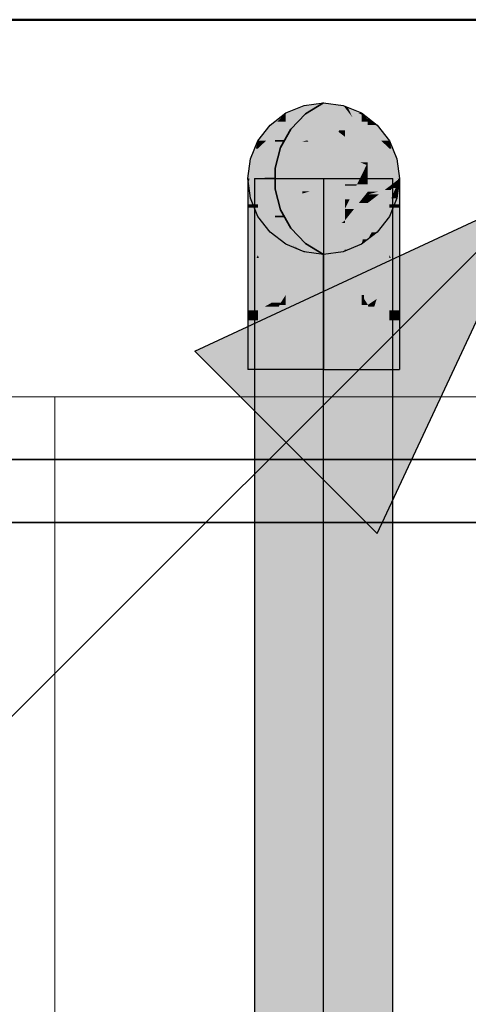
# Model space of a CAD drawing. Extents: x -132 to 668, y -61 to 533.
# Tile 38 of 256: x 37.47 to 41.04, y 160.05 to 167.88. Entities that reach past the tile are written whole.
import ezdxf
from ezdxf.lldxf.tags import DXFTag

# ---------------------------------------------------------------- set-up
doc = ezdxf.new("R2010")
doc.units = 0
doc.linetypes.add('_Hiddenline_', pattern=[3, 2, -1])
doc.layers.get('0').update_dxf_attribs({"lineweight": 5})
for name, color, linetype, lineweight in [('0-Shading', 7, 'Continuous', 5), ('5_EG-BESTAND', 7, 'Continuous', 25), ('5_EG-HLSE', 7, 'Continuous', 25), ('5_EG-NEU', 7, 'Continuous', 25)]:
    doc.layers.add(name, color=color, linetype=linetype, lineweight=lineweight)
for name, color, linetype, lineweight, true_color in [('A_Vorwand', 1, 'Continuous', 35, 0xff0000), ('S_Kaltwasser-EG', 7, 'Continuous', 25, 0x005e00), ('S_Warmwasser-OG', 1, 'Continuous', 25, 0xff0000), ('S_Warmwasser-OG-Shading', 1, 'Continuous', 25, 0xff0000), ('X_Geometrie-A07AMLO61N', 3, 'Continuous', 50, 0x00ff00)]:
    doc.layers.add(name, color=color, linetype=linetype, lineweight=lineweight, true_color=true_color)
tags = doc.linetypes.add('STRICHPUNKT2', pattern=[12.7, 6.35, -3.175, 0, -3.175]).pattern_tags.tags
tags[10:11] = [DXFTag(74, 4), DXFTag(75, 0), DXFTag(340, '0'), DXFTag(46, 0.0), DXFTag(50, 0.0), DXFTag(44, 0.0), DXFTag(45, 0.0)]
tags[8:9] = [DXFTag(74, 4), DXFTag(75, 0), DXFTag(340, '0'), DXFTag(46, 0.0), DXFTag(50, 0.0), DXFTag(44, 0.0), DXFTag(45, 0.0)]
tags[6:7] = [DXFTag(74, 4), DXFTag(75, 0), DXFTag(340, '0'), DXFTag(46, 0.0), DXFTag(50, 0.0), DXFTag(44, 0.0), DXFTag(45, 0.0)]
tags[4:5] = [DXFTag(74, 4), DXFTag(75, 0), DXFTag(340, '0'), DXFTag(46, 0.0), DXFTag(50, 0.0), DXFTag(44, 0.0), DXFTag(45, 0.0)]

# ---------------------------------------------------------------- blocks, each defined once
blk = doc.blocks.new('Shading-A07AMLNE1N', base_point=(28.6176, 123.8239))
at = {"layer": '0-Shading', "color": 14, "true_color": 0xb00000}
for points in [[(39.4976, 166.5891), (39.3365, 166.5891), (39.4976, 166.6186)], [(39.3365, 166.5891), (39.4976, 166.6186), (39.3365, 166.6186)], [(39.3365, 166.4743), (39.4976, 166.4743), (39.3365, 166.5891)], [(39.4976, 166.4743), (39.4976, 166.5891), (39.3365, 166.5891)], [(40.2754, 133.404), (40.4365, 133.404), (40.2754, 166.6186)], [(40.4365, 133.404), (40.2754, 166.6186), (40.4365, 166.6186)], [(39.3365, 133.404), (39.4976, 133.404), (39.3365, 166.4743)], [(39.4976, 133.404), (39.3365, 166.4743), (39.4976, 166.4743)]]:
    blk.add_solid(points, dxfattribs=at)
at = {"layer": '0-Shading', "color": 1, "true_color": 0xf50000}
for points in [[(39.4976, 133.404), (39.8865, 133.404), (39.4976, 166.6186)], [(39.8865, 133.404), (39.4976, 166.6186), (39.8865, 166.6186)], [(39.8865, 133.404), (40.2754, 133.404), (39.8865, 166.6186)], [(40.2754, 133.404), (39.8865, 166.6186), (40.2754, 166.6186)]]:
    blk.add_solid(points, dxfattribs=at)
blk = doc.blocks.new('Shading-A07AMLNK1N', base_point=(40.2754, 165.4479))
at = {"layer": 'S_Warmwasser-OG-Shading', "color": 14, "true_color": 0x8f0000}
for points in [[(39.8866, 167.1493), (39.6165, 167.1493), (39.8866, 167.2216)], [(40.1566, 167.1493), (39.8866, 167.1493), (39.8866, 167.2216)], [(39.854, 167.1409), (39.5851, 167.1409), (39.8866, 167.1493)], [(39.5851, 167.1409), (39.8866, 167.1493), (39.6165, 167.1493)], [(39.5851, 167.0713), (39.854, 167.1409), (39.5851, 167.1409)], [(39.9192, 167.1409), (40.1566, 167.1493), (39.8866, 167.1493)], [(40.1881, 167.1409), (39.9192, 167.1409), (40.1566, 167.1493)], [(40.1881, 167.0713), (40.1881, 167.1409), (39.9192, 167.1409)]]:
    blk.add_solid(points, dxfattribs=at)
at = {"layer": 'S_Warmwasser-OG-Shading', "color": 16, "true_color": 0x8b0000}
for points in [[(39.5851, 167.0713), (39.5155, 167.0713), (39.5851, 167.1409)], [(40.2576, 167.0713), (40.1881, 167.0713), (40.1881, 167.1409)], [(39.4286, 166.9201), (39.3643, 166.9201), (39.5851, 167.0713)], [(39.3643, 166.9201), (39.5851, 167.0713), (39.5155, 167.0713)], [(40.3445, 166.9201), (40.2576, 167.0713), (40.1881, 167.0713)], [(40.4088, 166.9201), (40.3445, 166.9201), (40.2576, 167.0713)], [(39.3643, 166.8581), (39.4286, 166.9201), (39.3643, 166.9201)], [(40.4088, 166.8581), (40.4088, 166.9201), (40.3445, 166.9201)]]:
    blk.add_solid(points, dxfattribs=at)
at = {"layer": 'S_Warmwasser-OG-Shading', "color": 14, "true_color": 0xae0000}
for points in [[(39.8866, 167.0713), (39.5851, 167.0713), (39.8866, 167.1493)], [(40.1881, 167.0713), (39.8866, 167.0713), (39.8866, 167.1493)], [(39.8866, 166.9372), (39.5851, 166.9372), (39.8866, 167.0713)], [(39.5851, 166.9372), (39.8866, 167.0713), (39.5851, 167.0713)], [(40.1881, 166.9372), (39.8866, 166.9372), (40.1881, 167.0713)], [(39.8866, 166.9372), (40.1881, 167.0713), (39.8866, 167.0713)], [(39.5851, 166.8672), (39.8866, 166.9372), (39.5851, 166.9372)], [(40.1881, 166.8672), (40.1881, 166.9372), (39.8866, 166.9372)]]:
    blk.add_solid(points, dxfattribs=at)
at = {"layer": 'S_Warmwasser-OG-Shading', "color": 14, "true_color": 0xa20000}
for points in [[(39.5851, 166.8672), (39.3738, 166.8672), (39.5851, 167.0713)], [(40.3993, 166.8672), (40.1881, 166.8672), (40.1881, 167.0713)], [(39.5744, 166.8581), (39.3643, 166.8581), (39.5851, 166.8672)], [(39.3643, 166.8581), (39.5851, 166.8672), (39.3738, 166.8672)], [(40.1987, 166.8581), (40.3993, 166.8672), (40.1881, 166.8672)], [(40.4088, 166.8581), (40.1987, 166.8581), (40.3993, 166.8672)], [(39.3643, 166.6761), (39.5744, 166.8581), (39.3643, 166.8581)], [(40.4088, 166.6761), (40.4088, 166.8581), (40.1987, 166.8581)]]:
    blk.add_solid(points, dxfattribs=at)
at = {"layer": 'S_Warmwasser-OG-Shading', "color": 16, "true_color": 0x830000}
for points in [[(39.3643, 166.8581), (39.3477, 166.8581), (39.3643, 166.9201)], [(40.4254, 166.8581), (40.4088, 166.8581), (40.4088, 166.9201)], [(39.2979, 166.6186), (39.2836, 166.6186), (39.3643, 166.8581)], [(39.2836, 166.6186), (39.3643, 166.8581), (39.3477, 166.8581)], [(40.4752, 166.6186), (40.4254, 166.8581), (40.4088, 166.8581)], [(40.4896, 166.6186), (40.4752, 166.6186), (40.4254, 166.8581)], [(39.2836, 166.5668), (39.2979, 166.6186), (39.2836, 166.6186)], [(40.4896, 166.5668), (40.4896, 166.6186), (40.4752, 166.6186)]]:
    blk.add_solid(points, dxfattribs=at)
at = {"layer": 'S_Warmwasser-OG-Shading', "color": 12, "true_color": 0xb60000}
for points in [[(39.5851, 166.6761), (39.3643, 166.6761), (39.5851, 166.8672)], [(40.4088, 166.6761), (40.1881, 166.6761), (40.1881, 166.8672)], [(39.5851, 166.5427), (39.3643, 166.5427), (39.5851, 166.6761)], [(39.3643, 166.5427), (39.5851, 166.6761), (39.3643, 166.6761)], [(40.4088, 166.5427), (40.1881, 166.5427), (40.4088, 166.6761)], [(40.1881, 166.5427), (40.4088, 166.6761), (40.1881, 166.6761)], [(39.3643, 166.3866), (39.5851, 166.5427), (39.3643, 166.5427)], [(40.4088, 166.3866), (40.4088, 166.5427), (40.1881, 166.5427)]]:
    blk.add_solid(points, dxfattribs=at)
at = {"layer": 'S_Warmwasser-OG-Shading', "color": 12, "true_color": 0xca0000}
for points in [[(39.8866, 166.8672), (39.5851, 166.8672), (39.8866, 166.9372)], [(39.8866, 166.5998), (39.5851, 166.5998), (39.8866, 166.8672)], [(39.5851, 166.5998), (39.8866, 166.8672), (39.5851, 166.8672)], [(40.1881, 166.8672), (39.8866, 166.8672), (39.8866, 166.9372)], [(40.1881, 166.5998), (39.8866, 166.5998), (40.1881, 166.8672)], [(39.8866, 166.5998), (40.1881, 166.8672), (39.8866, 166.8672)], [(39.5851, 166.5427), (39.8866, 166.5998), (39.5851, 166.5998)], [(40.1881, 166.5427), (40.1881, 166.5998), (39.8866, 166.5998)]]:
    blk.add_solid(points, dxfattribs=at)
at = {"layer": 'S_Warmwasser-OG-Shading', "color": 14, "true_color": 0x8c0000}
for points in [[(39.3643, 166.6761), (39.3139, 166.6761), (39.3643, 166.8581)], [(40.4592, 166.6761), (40.4088, 166.6761), (40.4088, 166.8581)], [(39.3305, 166.5668), (39.2836, 166.5668), (39.3643, 166.6761)], [(39.2836, 166.5668), (39.3643, 166.6761), (39.3139, 166.6761)], [(40.4426, 166.5668), (40.4592, 166.6761), (40.4088, 166.6761)], [(40.4896, 166.5668), (40.4426, 166.5668), (40.4592, 166.6761)], [(39.2836, 166.415), (39.3305, 166.5668), (39.2836, 166.5668)], [(40.4896, 166.415), (40.4896, 166.5668), (40.4426, 166.5668)]]:
    blk.add_solid(points, dxfattribs=at)
at = {"layer": 'S_Warmwasser-OG-Shading', "color": 14, "true_color": 0x930000}
for points in [[(39.3643, 166.415), (39.2836, 166.415), (39.3643, 166.6761)], [(40.4896, 166.415), (40.4088, 166.415), (40.4088, 166.6761)], [(39.3643, 166.3866), (39.2836, 166.3866), (39.3643, 166.415)], [(39.2836, 166.3866), (39.3643, 166.415), (39.2836, 166.415)], [(40.4896, 166.3866), (40.4088, 166.3866), (40.4896, 166.415)], [(40.4088, 166.3866), (40.4896, 166.415), (40.4088, 166.415)], [(39.2836, 166.1734), (39.3643, 166.3866), (39.2836, 166.3866)], [(40.4896, 166.1734), (40.4896, 166.3866), (40.4088, 166.3866)]]:
    blk.add_solid(points, dxfattribs=at)
at = {"layer": 'S_Warmwasser-OG-Shading', "color": 12, "true_color": 0xe10000}
for points in [[(39.8866, 166.5427), (39.5851, 166.5427), (39.8866, 166.5998)], [(40.1881, 166.5427), (39.8866, 166.5427), (39.8866, 166.5998)], [(39.8866, 166.1601), (39.5851, 166.1601), (39.8866, 166.5427)], [(39.5851, 166.1601), (39.8866, 166.5427), (39.5851, 166.5427)], [(40.1881, 166.1601), (39.8866, 166.1601), (40.1881, 166.5427)], [(39.8866, 166.1601), (40.1881, 166.5427), (39.8866, 166.5427)], [(39.5851, 166.1197), (39.8866, 166.1601), (39.5851, 166.1601)], [(40.1881, 166.1197), (40.1881, 166.1601), (39.8866, 166.1601)]]:
    blk.add_solid(points, dxfattribs=at)
at = {"layer": 'S_Warmwasser-OG-Shading', "color": 12, "true_color": 0xc70000}
for points in [[(39.5851, 166.3866), (39.3643, 166.3866), (39.5851, 166.5427)], [(40.4088, 166.3866), (40.1881, 166.3866), (40.1881, 166.5427)], [(39.5851, 166.1197), (39.3643, 166.1197), (39.5851, 166.3866)], [(39.3643, 166.1197), (39.5851, 166.3866), (39.3643, 166.3866)], [(40.4088, 166.1197), (40.1881, 166.1197), (40.4088, 166.3866)], [(40.1881, 166.1197), (40.4088, 166.3866), (40.1881, 166.3866)], [(39.3643, 166.0094), (39.5851, 166.1197), (39.3643, 166.1197)], [(40.4088, 166.0094), (40.4088, 166.1197), (40.1881, 166.1197)]]:
    blk.add_solid(points, dxfattribs=at)
at = {"layer": 'S_Warmwasser-OG-Shading', "color": 14, "true_color": 0x990000}
for points in [[(39.3643, 166.1734), (39.2836, 166.1734), (39.3643, 166.3866)], [(40.4896, 166.1734), (40.4088, 166.1734), (40.4088, 166.3866)], [(39.3643, 166.0094), (39.2836, 166.0094), (39.3643, 166.1734)], [(39.2836, 166.0094), (39.3643, 166.1734), (39.2836, 166.1734)], [(40.4896, 166.0094), (40.4088, 166.0094), (40.4896, 166.1734)], [(40.4088, 166.0094), (40.4896, 166.1734), (40.4088, 166.1734)], [(39.2836, 165.8586), (39.3643, 166.0094), (39.2836, 166.0094)], [(40.4896, 165.8586), (40.4896, 166.0094), (40.4088, 166.0094)]]:
    blk.add_solid(points, dxfattribs=at)
at = {"layer": 'S_Warmwasser-OG-Shading', "color": 1, "true_color": 0xf10000}
for points in [[(39.8866, 166.1197), (39.5851, 166.1197), (39.8866, 166.1601)], [(40.1881, 166.1197), (39.8866, 166.1197), (39.8866, 166.1601)], [(39.8866, 165.6935), (39.5851, 165.6935), (39.8866, 166.1197)], [(39.5851, 165.6935), (39.8866, 166.1197), (39.5851, 166.1197)], [(40.1881, 165.6937), (39.8866, 165.6937), (40.1881, 166.1197)], [(39.8866, 165.6937), (40.1881, 166.1197), (39.8866, 166.1197)], [(39.8866, 165.6481), (39.7336, 165.6481), (39.5851, 165.6935)], [(39.8866, 165.6481), (39.8866, 165.6935), (39.5851, 165.6935)], [(39.7619, 165.6395), (39.5851, 165.6395), (39.5851, 165.6935)], [(39.8866, 165.6481), (40.1881, 165.6937), (39.8866, 165.6937)], [(40.0389, 165.6481), (39.8866, 165.6481), (40.1881, 165.6937)], [(40.1881, 165.6395), (40.0108, 165.6395), (40.1881, 165.6937)], [(39.5851, 165.6272), (39.7619, 165.6395), (39.5851, 165.6395)], [(39.7619, 165.6395), (39.8866, 165.6481), (39.7336, 165.6481)], [(40.0108, 165.6395), (40.0389, 165.6481), (39.8866, 165.6481)], [(40.1881, 165.6272), (40.1881, 165.6395), (40.0108, 165.6395)]]:
    blk.add_solid(points, dxfattribs=at)
at = {"layer": 'S_Warmwasser-OG-Shading', "color": 12, "true_color": 0xd30000}
for points in [[(39.5851, 166.0094), (39.3643, 166.0094), (39.5851, 166.1197)], [(40.2072, 165.6937), (40.1881, 165.6937), (40.1881, 166.1197)], [(40.4088, 166.0094), (40.193, 166.0094), (40.1881, 166.1197)], [(39.3712, 165.9857), (39.3643, 165.9857), (39.3643, 166.0094)], [(39.4558, 165.6935), (39.5851, 166.0094), (39.3643, 166.0094)], [(39.5851, 165.6935), (39.4558, 165.6935), (39.5851, 166.0094)], [(40.194, 165.9867), (40.4088, 166.0094), (40.193, 166.0094)], [(40.4088, 165.9867), (40.194, 165.9867), (40.4088, 166.0094)], [(39.4738, 165.6313), (39.3712, 165.9857), (39.3643, 165.9857)], [(39.4738, 165.6313), (39.3643, 165.6313), (39.3643, 165.9857)], [(40.2087, 165.6608), (40.4088, 165.9867), (40.194, 165.9867)], [(40.3081, 165.6608), (40.2087, 165.6608), (40.4088, 165.9867)], [(40.4088, 165.6009), (40.2896, 165.6009), (40.4088, 165.9867)], [(39.4738, 165.6313), (39.5851, 165.6935), (39.4558, 165.6935)], [(39.5459, 165.6313), (39.4738, 165.6313), (39.5851, 165.6935)], [(39.5851, 165.6272), (39.5434, 165.6272), (39.5851, 165.6935)], [(40.2087, 165.6608), (40.2072, 165.6937), (40.1881, 165.6937)], [(40.2087, 165.6608), (40.1881, 165.6608), (40.1881, 165.6937)], [(39.3643, 165.5701), (39.4738, 165.6313), (39.3643, 165.6313)], [(39.4832, 165.6008), (39.4193, 165.6008), (39.4738, 165.6313)], [(39.479, 165.6143), (39.5459, 165.6313), (39.4738, 165.6313)], [(39.5353, 165.6143), (39.479, 165.6143), (39.5459, 165.6313)], [(39.4832, 165.6008), (39.5353, 165.6143), (39.479, 165.6143)], [(39.5353, 165.6143), (39.5851, 165.6272), (39.5434, 165.6272)], [(40.2299, 165.6272), (40.1881, 165.6272), (40.2087, 165.6608)], [(40.1881, 165.6272), (40.2087, 165.6608), (40.1881, 165.6608)], [(40.238, 165.6143), (40.2299, 165.6272), (40.1881, 165.6272)], [(40.238, 165.6143), (40.3081, 165.6608), (40.2087, 165.6608)], [(40.2937, 165.6143), (40.238, 165.6143), (40.3081, 165.6608)], [(40.2896, 165.6009), (40.2937, 165.6143), (40.238, 165.6143)], [(39.3643, 165.5701), (39.4832, 165.6008), (39.4193, 165.6008)], [(40.4088, 165.5701), (40.4088, 165.6009), (40.2896, 165.6009)]]:
    blk.add_solid(points, dxfattribs=at)
at = {"layer": 'S_Warmwasser-OG-Shading', "color": 14, "true_color": 0x9e0000}
for points in [[(39.3643, 165.9857), (39.3516, 165.9857), (39.3643, 166.0094)], [(40.4209, 165.9867), (40.4088, 165.9867), (40.4088, 166.0094)], [(39.3313, 165.8586), (39.2836, 165.8586), (39.3643, 165.9857)], [(39.2836, 165.8586), (39.3643, 165.9857), (39.3516, 165.9857)], [(39.3643, 165.6754), (39.2836, 165.6754), (39.3643, 165.9857)], [(40.4421, 165.8586), (40.4209, 165.9867), (40.4088, 165.9867)], [(40.4896, 165.6764), (40.4088, 165.6764), (40.4088, 165.9867)], [(40.4896, 165.8586), (40.4421, 165.8586), (40.4209, 165.9867)], [(39.2836, 165.6754), (39.3313, 165.8586), (39.2836, 165.8586)], [(40.4896, 165.6764), (40.4896, 165.8586), (40.4421, 165.8586)], [(39.3643, 165.5701), (39.2836, 165.5701), (39.3643, 165.6754)], [(39.2836, 165.5701), (39.3643, 165.6754), (39.2836, 165.6754)], [(40.4896, 165.5701), (40.4088, 165.5701), (40.4896, 165.6764)], [(40.4088, 165.5701), (40.4896, 165.6764), (40.4088, 165.6764)], [(39.2836, 165.492), (39.3643, 165.5701), (39.2836, 165.5701)], [(40.4896, 165.492), (40.4896, 165.5701), (40.4088, 165.5701)]]:
    blk.add_solid(points, dxfattribs=at)
at = {"layer": 'S_Warmwasser-OG-Shading', "color": 12, "true_color": 0xd90000}
for points in [[(39.4194, 165.0986), (39.5851, 165.0986), (39.5353, 165.6143)], [(39.5322, 165.6008), (39.4832, 165.6008), (39.5353, 165.6143)], [(39.5353, 165.6143), (39.5851, 165.6143), (39.5851, 165.6272)], [(39.5851, 165.0986), (39.5353, 165.6143), (39.5851, 165.6143)], [(40.1881, 165.0986), (40.2429, 165.0986), (40.1881, 165.6272)], [(40.238, 165.6143), (40.1894, 165.6143), (40.1881, 165.6272)], [(40.2066, 165.4479), (40.238, 165.6143), (40.1894, 165.6143)], [(40.2754, 165.4479), (40.2066, 165.4479), (40.238, 165.6143)], [(40.2896, 165.6009), (40.241, 165.6009), (40.238, 165.6143)], [(39.4861, 165.5701), (39.3643, 165.5701), (39.4832, 165.6008)], [(39.3643, 165.0986), (39.4194, 165.0986), (39.3643, 165.5701)], [(39.3787, 165.4466), (39.4861, 165.5701), (39.3643, 165.5701)], [(39.4976, 165.4466), (39.3787, 165.4466), (39.4861, 165.5701)], [(39.4976, 165.4466), (39.5322, 165.6008), (39.4832, 165.6008)], [(40.2754, 165.4479), (40.2896, 165.6009), (40.241, 165.6009)], [(40.2429, 165.0986), (40.4088, 165.0986), (40.2867, 165.5701)], [(40.2867, 165.5701), (40.4088, 165.5701), (40.2896, 165.6009)], [(40.4088, 165.0986), (40.2867, 165.5701), (40.4088, 165.5701)], [(39.4194, 165.0986), (39.4976, 165.4466), (39.3787, 165.4466)], [(40.2429, 165.0986), (40.2754, 165.4479), (40.2066, 165.4479)]]:
    blk.add_solid(points, dxfattribs=at)
at = {"layer": 'S_Warmwasser-OG-Shading', "color": 1, "true_color": 0xf90000}
for points in [[(39.7729, 165.6272), (39.5851, 165.6272), (39.7619, 165.6395)], [(39.8863, 165.5012), (39.5851, 165.5012), (39.7729, 165.6272)], [(39.5851, 165.5012), (39.7729, 165.6272), (39.5851, 165.6272)], [(39.8866, 165.6395), (39.7619, 165.6395), (39.8866, 165.6481)], [(39.8861, 165.5015), (39.8866, 165.6395), (39.7619, 165.6395)], [(39.8866, 165.5015), (39.8861, 165.5015), (39.8866, 165.6395)], [(40.0108, 165.6395), (39.8866, 165.6395), (39.8866, 165.6481)], [(39.8866, 165.5015), (40.0108, 165.6395), (39.8866, 165.6395)], [(40.1881, 165.5015), (39.8866, 165.5015), (40.1881, 165.6272)], [(39.8866, 165.5015), (40.1881, 165.6272), (39.9997, 165.6272)], [(40.1881, 165.6272), (39.9997, 165.6272), (40.0108, 165.6395)], [(39.5851, 165.0986), (39.8088, 165.0986), (39.8866, 165.5015)], [(39.5851, 165.0986), (39.8863, 165.5012), (39.5851, 165.5012)], [(39.8088, 165.0986), (39.8866, 165.0986), (39.8866, 165.5015)], [(39.8863, 165.5012), (39.8866, 165.5015), (39.8861, 165.5015)], [(39.8866, 165.0986), (40.1881, 165.0986), (39.8866, 165.5015)], [(40.1881, 165.0986), (40.1881, 165.5015), (39.8866, 165.5015)]]:
    blk.add_solid(points, dxfattribs=at)
at = {"layer": 'S_Warmwasser-OG-Shading', "color": 14, "true_color": 0xa00000}
for points in [[(39.2836, 165.492), (39.3643, 165.492), (39.3643, 165.5701)], [(40.4088, 165.492), (40.4896, 165.492), (40.4088, 165.5701)], [(39.2836, 165.0986), (39.3643, 165.0986), (39.2836, 165.492)], [(39.3643, 165.0986), (39.2836, 165.492), (39.3643, 165.492)], [(40.4088, 165.0986), (40.4896, 165.0986), (40.4088, 165.492)], [(40.4896, 165.0986), (40.4088, 165.492), (40.4896, 165.492)]]:
    blk.add_solid(points, dxfattribs=at)
blk = doc.blocks.new('Shading-A07AMLNM1N', base_point=(40.0555, 166.0415))
at = {"layer": 'S_Warmwasser-OG-Shading', "color": 1, "true_color": 0xff0000}
for points in [[(39.9338, 167.045), (39.4601, 167.045), (39.7304, 167.2011)], [(39.6261, 167.1409), (39.585, 167.1409), (39.7304, 167.2011)], [(39.7304, 167.2011), (40.0425, 167.2011), (39.8865, 167.2216)], [(39.7524, 167.1842), (40.0425, 167.2011), (39.7304, 167.2011)], [(40.0555, 167.1842), (39.7524, 167.1842), (40.0425, 167.2011)], [(40.0053, 166.9901), (40.0555, 167.1842), (39.7524, 167.1842)], [(40.0555, 167.0036), (40.0088, 167.0036), (40.0555, 167.1842)], [(40.0555, 167.1957), (40.0466, 167.1957), (40.0425, 167.2011)], [(40.0555, 167.1842), (40.0555, 167.1957), (40.0466, 167.1957)], [(40.078, 167.1842), (40.0555, 167.1842), (40.0555, 167.1957)], [(40.188, 167.1409), (40.163, 167.1409), (40.0555, 167.1957)], [(40.2339, 166.9517), (40.0555, 166.9517), (40.0555, 167.1842)], [(40.118, 167.1027), (40.078, 167.1842), (40.0555, 167.1842)], [(40.2376, 167.1027), (40.118, 167.1027), (40.078, 167.1842)], [(39.4601, 167.045), (39.6261, 167.1409), (39.585, 167.1409)], [(40.2376, 166.9468), (40.2376, 167.1027), (40.118, 167.1027)], [(40.2376, 167.1027), (40.188, 167.1409), (40.163, 167.1409)], [(40.3129, 167.045), (40.2376, 167.045), (40.2376, 167.1027)], [(39.388, 166.9201), (39.3643, 166.9201), (39.4601, 167.045)], [(39.7547, 166.923), (39.3896, 166.923), (39.4601, 167.045)], [(39.5926, 166.9901), (39.9338, 167.045), (39.4601, 167.045)], [(40.0053, 166.9901), (39.5926, 166.9901), (39.9338, 167.045)], [(40.3535, 166.9468), (40.2376, 166.9468), (40.3129, 167.045)], [(40.2376, 166.9468), (40.3129, 167.045), (40.2376, 167.045)], [(40.4087, 166.9201), (40.3646, 166.9201), (40.3129, 167.045)], [(39.7547, 166.923), (40.0053, 166.9901), (39.5926, 166.9901)], [(40.0555, 166.923), (39.7547, 166.923), (40.0555, 166.9517)], [(39.7547, 166.923), (40.0555, 166.9517), (39.8617, 166.9517)], [(40.0555, 166.9517), (39.8617, 166.9517), (40.0053, 166.9901)], [(40.0555, 166.9901), (40.0053, 166.9901), (40.0555, 167.0036)], [(40.0053, 166.9901), (40.0555, 167.0036), (40.0088, 167.0036)], [(40.0555, 166.9517), (40.0555, 166.9901), (40.0053, 166.9901)], [(40.2376, 166.8119), (40.0555, 166.8119), (40.0555, 166.9517)], [(40.0618, 166.9468), (40.2339, 166.9517), (40.0555, 166.9517)], [(40.2376, 166.9468), (40.0618, 166.9468), (40.2339, 166.9517)], [(40.2376, 166.8119), (40.2376, 166.9468), (40.0618, 166.9468)], [(40.3412, 166.8119), (40.2376, 166.8119), (40.2376, 166.9468)], [(40.4895, 166.6186), (40.3535, 166.9468), (40.2376, 166.9468)], [(39.3228, 166.8073), (39.3175, 166.8073), (39.388, 166.9201)], [(39.3175, 166.8073), (39.388, 166.9201), (39.3643, 166.9201)], [(39.3228, 166.8073), (39.7547, 166.923), (39.3896, 166.923)], [(39.7175, 166.8073), (39.3228, 166.8073), (39.7175, 166.913)], [(39.7668, 166.913), (39.7175, 166.913), (39.7547, 166.923)], [(40.0013, 166.7203), (39.7175, 166.7203), (39.7668, 166.913)], [(39.7175, 166.7203), (39.7668, 166.913), (39.7175, 166.913)], [(40.0555, 166.7984), (40.0555, 166.923), (39.7547, 166.923)], [(40.0555, 166.7984), (39.9063, 166.7984), (39.7547, 166.923)], [(40.4248, 166.7747), (40.4087, 166.9201), (40.3646, 166.9201)], [(40.4689, 166.7747), (40.4248, 166.7747), (40.4087, 166.9201)], [(39.7175, 166.7747), (39.304, 166.7747), (39.7175, 166.8073)], [(39.304, 166.7747), (39.7175, 166.8073), (39.3228, 166.8073)], [(39.304, 166.7747), (39.3219, 166.8057), (39.3168, 166.8057)], [(39.3219, 166.8057), (39.3168, 166.8057), (39.3228, 166.8073)], [(39.3168, 166.8057), (39.3228, 166.8073), (39.3175, 166.8073)], [(40.0555, 166.6758), (40.0555, 166.7984), (39.9063, 166.7984)], [(40.2376, 166.7984), (40.0555, 166.7984), (40.2376, 166.8119)], [(40.0555, 166.7984), (40.2376, 166.8119), (40.0555, 166.8119)], [(40.2276, 166.7271), (40.0555, 166.7271), (40.0555, 166.7984)], [(40.2376, 166.7475), (40.1784, 166.7475), (40.0555, 166.7984)], [(40.2376, 166.7475), (40.2376, 166.7984), (40.0555, 166.7984)], [(40.3535, 166.7229), (40.2376, 166.7229), (40.2376, 166.8119)], [(40.4895, 166.6186), (40.3412, 166.8119), (40.2376, 166.8119)], [(39.304, 166.6186), (39.2835, 166.6186), (39.304, 166.7747)], [(39.7175, 166.7203), (39.304, 166.7203), (39.304, 166.7747)], [(39.7175, 166.7203), (39.7175, 166.7747), (39.304, 166.7747)], [(39.7175, 166.517), (39.304, 166.517), (39.7175, 166.7203)], [(39.304, 166.517), (39.7175, 166.7203), (39.304, 166.7203)], [(40.0555, 166.6758), (40.0013, 166.7203), (39.7175, 166.7203)], [(40.0555, 166.6758), (39.7175, 166.6758), (39.7175, 166.7203)], [(40.2024, 166.6758), (40.0555, 166.6758), (40.2276, 166.7271)], [(40.0555, 166.6758), (40.2276, 166.7271), (40.0555, 166.7271)], [(40.2276, 166.7271), (40.2376, 166.7475), (40.1784, 166.7475)], [(40.2376, 166.6576), (40.1935, 166.6576), (40.2376, 166.7229)], [(40.1935, 166.6576), (40.2376, 166.7229), (40.2256, 166.7229)], [(40.2376, 166.7229), (40.2256, 166.7229), (40.2276, 166.7271)], [(40.2376, 166.7271), (40.2276, 166.7271), (40.2376, 166.7475)], [(40.2376, 166.7229), (40.2376, 166.7271), (40.2276, 166.7271)], [(40.4094, 166.6518), (40.2376, 166.6518), (40.2376, 166.7229)], [(40.4895, 166.6186), (40.3535, 166.7229), (40.2376, 166.7229)], [(40.4895, 166.6186), (40.4689, 166.7747), (40.4248, 166.7747)], [(39.7175, 166.517), (40.0555, 166.6758), (39.7175, 166.6758)], [(40.0555, 166.597), (39.8878, 166.597), (40.0555, 166.6758)], [(40.1935, 166.6576), (40.0555, 166.6576), (40.0555, 166.6758)], [(40.1935, 166.6576), (40.2024, 166.6758), (40.0555, 166.6758)], [(40.1525, 166.5743), (40.0555, 166.5743), (40.1935, 166.6576)], [(40.0555, 166.5743), (40.1935, 166.6576), (40.0555, 166.6576)], [(40.2376, 166.5855), (40.158, 166.5855), (40.2376, 166.6518)], [(40.158, 166.5855), (40.2376, 166.6518), (40.1906, 166.6518)], [(40.2376, 166.6518), (40.1906, 166.6518), (40.1935, 166.6576)], [(40.2376, 166.6518), (40.2376, 166.6576), (40.1935, 166.6576)], [(40.4895, 166.6186), (40.2376, 166.6186), (40.2376, 166.6518)], [(40.4895, 166.6186), (40.4094, 166.6518), (40.2376, 166.6518)], [(39.304, 166.4626), (39.304, 166.6186), (39.2835, 166.6186)], [(40.0555, 166.4998), (39.7175, 166.4998), (40.0555, 166.5615)], [(39.8275, 166.5315), (39.7483, 166.5315), (40.0555, 166.597)], [(39.7483, 166.5315), (40.0555, 166.597), (39.8878, 166.597)], [(39.8909, 166.5315), (39.8275, 166.5315), (40.0555, 166.5615)], [(39.8275, 166.5315), (40.0555, 166.5615), (39.9319, 166.5615)], [(40.0555, 166.5615), (39.9319, 166.5615), (40.0555, 166.597)], [(40.1463, 166.5615), (40.0555, 166.5615), (40.1525, 166.5743)], [(40.0555, 166.5615), (40.1525, 166.5743), (40.0555, 166.5743)], [(40.0938, 166.4548), (40.0555, 166.4548), (40.1463, 166.5615)], [(40.0555, 166.4548), (40.1463, 166.5615), (40.0555, 166.5615)], [(40.2376, 166.5143), (40.1231, 166.5143), (40.2376, 166.5743)], [(40.1231, 166.5143), (40.2376, 166.5743), (40.1525, 166.5743)], [(40.2376, 166.5743), (40.1525, 166.5743), (40.2376, 166.5855)], [(40.1525, 166.5743), (40.2376, 166.5855), (40.158, 166.5855)], [(40.4094, 166.5855), (40.2376, 166.5855), (40.4895, 166.6186)], [(40.2376, 166.5855), (40.4895, 166.6186), (40.2376, 166.6186)], [(40.2376, 166.5143), (40.4094, 166.5855), (40.2376, 166.5855)], [(40.3129, 166.1922), (40.2686, 166.1922), (40.4621, 166.5526)], [(40.372, 166.5285), (40.2718, 166.5285), (40.4895, 166.6186)], [(40.4328, 166.5448), (40.3932, 166.5448), (40.4895, 166.6186)], [(40.4689, 166.4626), (40.4248, 166.4626), (40.4808, 166.5526)], [(40.4248, 166.4626), (40.4808, 166.5526), (40.4621, 166.5526)], [(40.4579, 166.5448), (40.4328, 166.5448), (40.4621, 166.5526)], [(40.4328, 166.5448), (40.4621, 166.5526), (40.4388, 166.5526)], [(40.4621, 166.5526), (40.4388, 166.5526), (40.4895, 166.6186)], [(40.4808, 166.5526), (40.4621, 166.5526), (40.4815, 166.5578)], [(40.4621, 166.5526), (40.4815, 166.5578), (40.4643, 166.5578)], [(40.4815, 166.5578), (40.4643, 166.5578), (40.4895, 166.6186)], [(39.7175, 166.4626), (39.304, 166.4626), (39.7175, 166.517)], [(39.304, 166.4626), (39.7175, 166.517), (39.304, 166.517)], [(39.7175, 166.4998), (39.8909, 166.5315), (39.8275, 166.5315)], [(39.7175, 166.517), (39.8275, 166.5315), (39.7483, 166.5315)], [(39.7771, 166.517), (39.7175, 166.517), (39.8275, 166.5315)], [(39.7175, 166.4998), (39.7771, 166.517), (39.7175, 166.517)], [(40.0555, 166.4389), (39.7175, 166.4389), (40.0555, 166.4998)], [(39.7175, 166.4389), (40.0555, 166.4998), (39.7175, 166.4998)], [(40.1902, 166.4548), (40.0938, 166.4548), (40.2376, 166.5143)], [(40.0938, 166.4548), (40.2376, 166.5143), (40.1231, 166.5143)], [(40.2376, 166.4254), (40.1668, 166.4254), (40.2376, 166.5143)], [(40.3214, 166.2905), (40.2376, 166.2905), (40.4579, 166.5448)], [(40.2376, 166.2905), (40.4579, 166.5448), (40.4328, 166.5448)], [(40.3412, 166.4254), (40.2376, 166.4254), (40.4203, 166.5285)], [(40.2376, 166.4254), (40.4203, 166.5285), (40.372, 166.5285)], [(40.3251, 166.4925), (40.2376, 166.4925), (40.372, 166.5285)], [(40.3191, 166.5143), (40.2376, 166.5143), (40.372, 166.5285)], [(40.2376, 166.5143), (40.372, 166.5285), (40.2718, 166.5285)], [(40.2376, 166.4925), (40.3191, 166.5143), (40.2376, 166.5143)], [(40.2376, 166.4254), (40.3251, 166.4925), (40.2376, 166.4925)], [(40.4203, 166.5285), (40.372, 166.5285), (40.4328, 166.5448)], [(40.372, 166.5285), (40.4328, 166.5448), (40.3932, 166.5448)], [(39.3985, 166.2989), (39.7175, 166.4626), (39.304, 166.4626)], [(39.388, 166.3171), (39.3643, 166.3171), (39.304, 166.4626)], [(39.7175, 166.2989), (39.3985, 166.2989), (39.7175, 166.4626)], [(40.0555, 166.2989), (39.7175, 166.2989), (40.0555, 166.4389)], [(39.7175, 166.2989), (40.0555, 166.4389), (39.7175, 166.4389)], [(40.128, 166.3767), (40.0555, 166.3767), (40.1902, 166.4548)], [(40.0555, 166.3767), (40.1902, 166.4548), (40.0938, 166.4548)], [(40.086, 166.4389), (40.0555, 166.4389), (40.0938, 166.4548)], [(40.0555, 166.4389), (40.0938, 166.4548), (40.0555, 166.4548)], [(40.0555, 166.3767), (40.086, 166.4389), (40.0555, 166.4389)], [(40.0555, 166.2856), (40.2376, 166.4254), (40.1668, 166.4254)], [(40.2376, 166.2905), (40.0618, 166.2905), (40.2376, 166.4254)], [(40.2376, 166.2905), (40.3412, 166.4254), (40.2376, 166.4254)], [(40.3129, 166.1922), (40.4689, 166.4626), (40.4248, 166.4626)], [(40.4087, 166.3171), (40.385, 166.3171), (40.4689, 166.4626)], [(39.4601, 166.1922), (39.388, 166.3171), (39.3643, 166.3171)], [(40.0555, 166.2856), (40.128, 166.3767), (40.0555, 166.3767)], [(40.3129, 166.1922), (40.4087, 166.3171), (40.385, 166.3171)], [(39.4601, 166.1922), (39.7175, 166.2989), (39.3985, 166.2989)], [(39.7175, 166.1922), (39.4601, 166.1922), (39.7175, 166.2989)], [(40.0555, 166.2856), (39.7175, 166.2856), (39.7175, 166.2989)], [(40.0555, 166.2856), (40.0555, 166.2989), (39.7175, 166.2989)], [(40.0278, 166.2644), (39.7175, 166.2644), (40.0555, 166.2856)], [(39.7175, 166.2644), (40.0555, 166.2856), (39.7175, 166.2856)], [(39.8923, 166.1604), (39.7175, 166.1604), (40.0278, 166.2644)], [(39.7175, 166.1604), (40.0278, 166.2644), (39.7175, 166.2644)], [(39.7523, 166.053), (40.0555, 166.053), (40.0278, 166.2644)], [(40.0555, 166.2644), (40.0278, 166.2644), (40.0555, 166.2736)], [(40.0278, 166.2644), (40.0555, 166.2736), (40.0398, 166.2736)], [(40.0555, 166.053), (40.0555, 166.2644), (40.0278, 166.2644)], [(40.0555, 166.2736), (40.0398, 166.2736), (40.0555, 166.2856)], [(40.2339, 166.2856), (40.0555, 166.2856), (40.2376, 166.2905)], [(40.0555, 166.2856), (40.2376, 166.2905), (40.0618, 166.2905)], [(40.0555, 166.053), (40.2339, 166.2856), (40.0555, 166.2856)], [(40.188, 166.0964), (40.0888, 166.0964), (40.2376, 166.2905)], [(40.2376, 166.1345), (40.1977, 166.1345), (40.2376, 166.2905)], [(40.2376, 166.1345), (40.3214, 166.2905), (40.2376, 166.2905)], [(39.7175, 166.0436), (39.7175, 166.1922), (39.4601, 166.1922)], [(39.6261, 166.0964), (39.585, 166.0964), (39.4601, 166.1922)], [(39.7401, 166.0436), (39.7175, 166.0436), (39.8923, 166.1604)], [(39.7175, 166.0436), (39.8923, 166.1604), (39.7175, 166.1604)], [(40.2376, 166.1345), (40.3129, 166.1922), (40.2686, 166.1922)], [(39.7124, 166.0436), (39.6261, 166.0964), (39.585, 166.0964)], [(39.7175, 166.0436), (39.7124, 166.0436), (39.6261, 166.0964)], [(40.0832, 166.053), (40.0555, 166.053), (40.188, 166.0964)], [(40.0555, 166.053), (40.188, 166.0964), (40.0888, 166.0964)], [(40.188, 166.0964), (40.2376, 166.1345), (40.1977, 166.1345)], [(39.7175, 166.0415), (39.7175, 166.0436), (39.7124, 166.0436)], [(39.7304, 166.0362), (39.7401, 166.0436), (39.7175, 166.0436)], [(39.7211, 166.0415), (39.7175, 166.0415), (39.7175, 166.0436)], [(39.7304, 166.0362), (39.7211, 166.0415), (39.7175, 166.0415)], [(39.7304, 166.0362), (40.0425, 166.0362), (39.7523, 166.053)], [(39.8865, 166.0156), (40.0425, 166.0362), (39.7304, 166.0362)], [(40.0425, 166.0362), (39.7523, 166.053), (40.0555, 166.053)], [(40.0425, 166.0362), (40.0555, 166.0415), (40.0466, 166.0415)], [(40.0555, 166.0415), (40.0466, 166.0415), (40.0555, 166.053)], [(40.0555, 166.0415), (40.0832, 166.053), (40.0555, 166.053)]]:
    blk.add_solid(points, dxfattribs=at)
blk = doc.blocks.new('Referenz-A07AMLO71N', base_point=(-89.161, -60.0512))
at = {"layer": '5_EG-BESTAND', "color": 0, "lineweight": 35}
blk.add_line((58.5403, 167.883), (24.0753, 167.883), dxfattribs=at)
at = {"layer": '5_EG-HLSE', "color": 0, "lineweight": 13}
blk.add_line((37.7502, 146.883), (37.7502, 164.883), dxfattribs=at)
at = {"layer": '5_EG-NEU', "color": 0, "lineweight": 13}
blk.add_line((53.5501, 164.883), (28.2964, 164.883), dxfattribs=at)
at = {"layer": 'X_Geometrie-A07AMLO61N', "color": 0, "linetype": 'Continuous', "ltscale": 0.5}
blk.add_line((-2.5628, 167.883), (94.5371, 167.883), dxfattribs=at)
blk = doc.blocks.new('Steigleitung Sanitär-A07AMLOX1N', base_point=(33.2025, 158.1346))
at = {"color": 0, "lineweight": -2}
for p, q in [((41.5804, 166.5126), (33.2025, 158.1346)), ((38.8615, 165.2447), (41.5804, 166.5126)), ((40.3126, 163.7937), (41.5804, 166.5126)), ((40.3126, 163.7937), (38.8615, 165.2447))]:
    blk.add_line(p, q, dxfattribs=at)
for points in [[(40.9892, 165.2447), (38.8615, 165.2447), (41.5804, 166.5126)], [(40.3126, 163.7937), (40.9892, 165.2447), (38.8615, 165.2447)]]:
    blk.add_solid(points, dxfattribs=at)
blk = doc.blocks.new('Vorwand-A07AMLPP1N', base_point=(28.3153, 163.883))
at = {"color": 0, "linetype": 'ByBlock', "lineweight": -2, "ltscale": 0.35}
for p, q in [((28.3153, 164.383), (53.5614, 164.383)), ((28.3153, 163.883), (53.5614, 163.883))]:
    blk.add_line(p, q, dxfattribs=at)
blk = doc.blocks.new('Rohrbogen-A07AMLPX1N', base_point=(39.2836, 165.0986))
at = {"color": 0, "linetype": 'ByBlock', "lineweight": -2, "ltscale": 0.25}
for p, q in [((39.5851, 167.1408), (39.7305, 167.2011)), ((39.7305, 167.2011), (39.8866, 167.2216)), ((39.8866, 167.2216), (40.0426, 167.2011)), ((40.0426, 167.2011), (40.1881, 167.1408)), ((39.4602, 167.045), (39.5851, 167.1408)), ((40.1881, 167.1408), (40.3129, 167.045)), ((39.3643, 166.9201), (39.4602, 167.045)), ((40.3129, 167.045), (40.4088, 166.9201)), ((39.3041, 166.7747), (39.3643, 166.9201)), ((40.4088, 166.9201), (40.469, 166.7747)), ((39.2836, 166.6186), (39.3041, 166.7747)), ((40.469, 166.7747), (40.4896, 166.6186)), ((39.3041, 166.4626), (39.2836, 166.6186)), ((39.2836, 166.6186), (39.2836, 166.5668)), ((39.2836, 166.5668), (39.2836, 166.415)), ((40.4896, 166.6186), (40.469, 166.4626)), ((40.4896, 166.6186), (40.4896, 166.5668)), ((40.4896, 166.5668), (40.4896, 166.415)), ((39.2836, 166.415), (39.2836, 166.1734)), ((39.3643, 166.3171), (39.3041, 166.4626)), ((40.469, 166.4626), (40.4088, 166.3171)), ((40.4896, 166.415), (40.4896, 166.1734)), ((39.4602, 166.1923), (39.3643, 166.3171)), ((40.4088, 166.3171), (40.3129, 166.1923)), ((39.2836, 166.1734), (39.2836, 165.8586)), ((39.5851, 166.0964), (39.4602, 166.1923)), ((40.3129, 166.1923), (40.1881, 166.0964)), ((40.4896, 166.1734), (40.4896, 165.8586)), ((39.7305, 166.0362), (39.5851, 166.0964)), ((40.1881, 166.0964), (40.0426, 166.0362)), ((39.8866, 166.0156), (39.7305, 166.0362)), ((40.0426, 166.0362), (39.8866, 166.0156)), ((39.2836, 165.8586), (39.2836, 165.492)), ((40.4896, 165.8586), (40.4896, 165.492)), ((39.2836, 165.492), (39.2836, 165.0986)), ((40.4896, 165.492), (40.4896, 165.0986)), ((39.3041, 165.0986), (39.2836, 165.0986)), ((39.3643, 165.0986), (39.3041, 165.0986)), ((39.4602, 165.0986), (39.3643, 165.0986)), ((39.5851, 165.0986), (39.4602, 165.0986)), ((39.7305, 165.0986), (39.5851, 165.0986)), ((39.8866, 165.0986), (39.7305, 165.0986)), ((39.8866, 165.0986), (40.0426, 165.0986)), ((40.0426, 165.0986), (40.1881, 165.0986)), ((40.1881, 165.0986), (40.3129, 165.0986)), ((40.3129, 165.0986), (40.4088, 165.0986)), ((40.4088, 165.0986), (40.469, 165.0986)), ((40.469, 165.0986), (40.4896, 165.0986))]:
    blk.add_line(p, q, dxfattribs=at)
at = {"color": 0, "linetype": '_Hiddenline_', "lineweight": 18}
for p, q in [((39.7425, 167.1341), (39.8866, 167.2216)), ((39.6253, 167.0129), (39.7425, 167.1341)), ((39.5427, 166.866), (39.6253, 167.0129)), ((39.5, 166.7029), (39.5427, 166.866)), ((39.5, 166.5344), (39.5, 166.7029)), ((39.5427, 166.3713), (39.5, 166.5344)), ((39.6253, 166.2244), (39.5427, 166.3713)), ((39.7425, 166.1032), (39.6253, 166.2244)), ((39.8866, 166.0156), (39.7425, 166.1032))]:
    blk.add_line(p, q, dxfattribs=at)
at = {"color": 0, "linetype": 'STRICHPUNKT2', "lineweight": -2, "ltscale": 0.25}
for p, q in [((39.8866, 166.6186), (39.8866, 166.5668)), ((39.8866, 166.5668), (39.8866, 166.415)), ((39.8866, 166.415), (39.8866, 166.1734)), ((39.8866, 166.1734), (39.8866, 165.8586)), ((39.8866, 165.8586), (39.8866, 165.492)), ((39.8866, 165.492), (39.8866, 165.0986))]:
    blk.add_line(p, q, dxfattribs=at)
blk = doc.blocks.new('Stahlrohr nach DIN 2448-A07AMLPZ1N', base_point=(39.2835, 166.0156))
at = {"color": 0, "linetype": 'ByBlock', "lineweight": -2, "ltscale": 0.25}
for p, q in [((39.585, 167.1408), (39.7304, 167.2011)), ((39.7304, 167.2011), (39.8865, 167.2216)), ((39.8865, 167.2216), (40.0425, 167.2011)), ((40.0425, 167.2011), (40.188, 167.1408)), ((39.4601, 167.045), (39.585, 167.1408)), ((40.188, 167.1408), (40.3129, 167.045)), ((39.3643, 166.9201), (39.4601, 167.045)), ((40.3129, 167.045), (40.4087, 166.9201)), ((39.304, 166.7747), (39.3643, 166.9201)), ((40.4087, 166.9201), (40.4689, 166.7747)), ((39.2835, 166.6186), (39.304, 166.7747)), ((40.4689, 166.7747), (40.4895, 166.6186)), ((39.304, 166.4626), (39.2835, 166.6186)), ((40.4895, 166.6186), (40.4689, 166.4626)), ((39.3643, 166.3171), (39.304, 166.4626)), ((40.4689, 166.4626), (40.4087, 166.3171)), ((39.4601, 166.1923), (39.3643, 166.3171)), ((40.4087, 166.3171), (40.3129, 166.1923)), ((39.585, 166.0964), (39.4601, 166.1923)), ((40.3129, 166.1923), (40.188, 166.0964)), ((39.7304, 166.0362), (39.585, 166.0964)), ((40.188, 166.0964), (40.0425, 166.0362)), ((39.8865, 166.0156), (39.7304, 166.0362)), ((40.0425, 166.0362), (39.8865, 166.0156))]:
    blk.add_line(p, q, dxfattribs=at)
at = {"color": 0, "linetype": '_Hiddenline_', "lineweight": 18}
for p, q in [((39.7424, 167.1341), (39.8865, 167.2216)), ((39.6253, 167.0129), (39.7424, 167.1341)), ((39.5426, 166.866), (39.6253, 167.0129)), ((39.4999, 166.7029), (39.5426, 166.866)), ((39.4999, 166.5344), (39.4999, 166.7029)), ((39.5426, 166.3713), (39.4999, 166.5344)), ((39.6253, 166.2244), (39.5426, 166.3713)), ((39.7424, 166.1032), (39.6253, 166.2244)), ((39.8865, 166.0156), (39.7424, 166.1032))]:
    blk.add_line(p, q, dxfattribs=at)
at = {"color": 0, "lineweight": 35}
for p, q in [((39.8865, 167.2216), (39.7424, 167.1341)), ((39.7424, 167.1341), (39.6253, 167.0129)), ((39.6253, 167.0129), (39.5426, 166.866)), ((39.4999, 166.9201), (39.5674, 166.9201)), ((39.5426, 166.866), (39.4999, 166.7029)), ((39.4999, 166.7029), (39.4999, 166.5344)), ((39.4191, 166.6186), (39.4945, 166.6186)), ((39.4999, 166.5344), (39.5426, 166.3713)), ((39.4999, 166.3171), (39.5674, 166.3171)), ((39.5426, 166.3713), (39.6253, 166.2244)), ((39.6253, 166.2244), (39.7424, 166.1032)), ((39.7424, 166.1032), (39.8865, 166.0156))]:
    blk.add_line(p, q, dxfattribs=at)
at = {"color": 0, "linetype": 'STRICHPUNKT2', "lineweight": -2, "ltscale": 0.25}
blk.add_line((39.8865, 166.6186), (39.8865, 166.6186), dxfattribs=at)
blk = doc.blocks.new('Sanpress INOX-A07AMLQ31N', base_point=(29.0814, 122.3989))
at = {"color": 0, "linetype": 'ByBlock', "lineweight": -2, "ltscale": 0.25}
blk.add_line((39.8865, 132.579), (39.8865, 166.0186), dxfattribs=at)
blk = doc.blocks.new('Geometrie-A07AMLQB1N', base_point=(28.405, -26.4289))
at = {"layer": 'S_Warmwasser-OG'}
for p, q in [((39.3365, 166.6186), (39.3365, 133.404)), ((39.3365, 166.6186), (39.6586, 166.6186)), ((39.6586, 166.6186), (40.1143, 166.6186)), ((40.1143, 166.6186), (40.4365, 166.6186)), ((40.4365, 133.404), (40.4365, 166.6186))]:
    blk.add_line(p, q, dxfattribs=at)

msp = doc.modelspace()

# ---------------------------------------------------------------- block references
at = {"color": 251, "lineweight": 25, "ltscale": 0.25, "true_color": 0x585858}
msp.add_blockref('Referenz-A07AMLO71N', (-89.161, -60.0512), dxfattribs=at)
msp.add_blockref('Shading-A07AMLNE1N', (28.6176, 123.8239))
at = {"linetype": 'Continuous', "ltscale": 0.13}
msp.add_blockref('Geometrie-A07AMLQB1N', (28.405, -26.4289), dxfattribs=at)
at = {"layer": 'A_Vorwand', "ltscale": 0.35}
msp.add_blockref('Vorwand-A07AMLPP1N', (28.3153, 163.883), dxfattribs=at)
at = {"layer": 'S_Kaltwasser-EG', "ltscale": 0.25}
msp.add_blockref('Steigleitung Sanitär-A07AMLOX1N', (33.2025, 158.1346), dxfattribs=at)
at = {"layer": 'S_Warmwasser-OG'}
for name, p in [('Shading-A07AMLNM1N', (40.0555, 166.0415)), ('Shading-A07AMLNK1N', (40.2754, 165.4479))]:
    msp.add_blockref(name, p, dxfattribs=at)
at = {"layer": 'S_Warmwasser-OG', "ltscale": 0.25}
for name, p in [('Stahlrohr nach DIN 2448-A07AMLPZ1N', (39.2835, 166.0156)), ('Rohrbogen-A07AMLPX1N', (39.2836, 165.0986)), ('Sanpress INOX-A07AMLQ31N', (29.0814, 122.3989))]:
    msp.add_blockref(name, p, dxfattribs=at)

doc.saveas('drawing.dxf')
